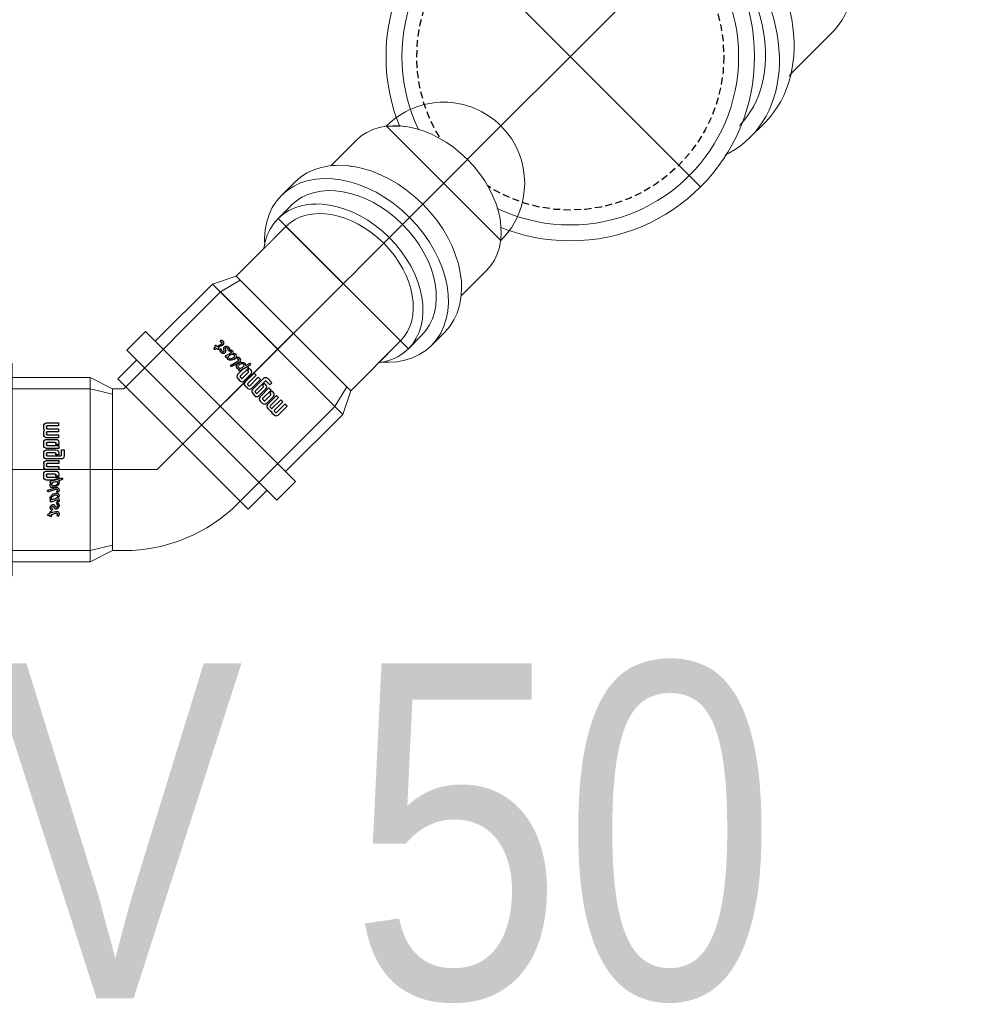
# Model space of a CAD drawing. Header units: centimetres. Extents: x 1912 to 37354, y 4932 to 6633.
# Tile 133 of 236: x 25242 to 25277, y 6061 to 6096. Entities that reach past the tile are written whole.
import ezdxf
from ezdxf.enums import TextEntityAlignment as Align
from ezdxf.lldxf.tags import DXFTag

# ---------------------------------------------------------------- set-up
doc = ezdxf.new("R2010")
doc.units = ezdxf.units.CM
doc.linetypes.add('HIDDEN', pattern=[0.375, 0.25, -0.125])
for name, color, linetype, lineweight in [('2DH_PRO_Magnaplast-SDB', 34, 'Continuous', 15), ('CP_AXISKA', 7, 'DASHDOT', 15), ('CP_DETAL', 33, 'Continuous', 9), ('IS_Opis', 250, 'Continuous', 9)]:
    doc.layers.add(name, color=color, linetype=linetype, lineweight=lineweight)
for name, color, linetype in [('3DCPCOLOR124', 152, 'Continuous'), ('3DCPCOLOR242', 242, 'Continuous'), ('cp_hidde', 203, 'HIDDEN'), ('CP_WIPEOUT', 255, 'Continuous')]:
    doc.layers.add(name, color=color, linetype=linetype)
doc.styles.add('CP_ATTR', font='arial.ttf')
doc.styles.add('styl1', font='ARIALN.TTF')
tags = doc.linetypes.add('DASHDOT', pattern=[25.4, 12.7, -6.35, 0, -6.35]).pattern_tags.tags
tags[10:11] = [DXFTag(74, 4), DXFTag(75, 0), DXFTag(340, '0'), DXFTag(46, 1.0), DXFTag(50, 0.0), DXFTag(44, 0.0), DXFTag(45, 0.0)]
tags[8:9] = [DXFTag(74, 4), DXFTag(75, 0), DXFTag(340, '0'), DXFTag(46, 1.0), DXFTag(50, 0.0), DXFTag(44, 0.0), DXFTag(45, 0.0)]
tags[6:7] = [DXFTag(74, 4), DXFTag(75, 0), DXFTag(340, '0'), DXFTag(46, 1.0), DXFTag(50, 0.0), DXFTag(44, 0.0), DXFTag(45, 0.0)]
tags[4:5] = [DXFTag(74, 4), DXFTag(75, 0), DXFTag(340, '0'), DXFTag(46, 1.0), DXFTag(50, 0.0), DXFTag(44, 0.0), DXFTag(45, 0.0)]

# ---------------------------------------------------------------- blocks, each defined once
blk = doc.blocks.new('pdmgn040_logo01')
at = {"layer": '3DCPCOLOR124'}
for p, q in [((3.73, 33.09), (-5.8, 33.09)), ((-5.8, 33.09), (-5.8, 31.07)), ((-5.8, 31.07), (3.2, 31.07)), ((3.78, 30.47), (3.78, 29.4)), ((5.8, 28.88), (5.8, 31)), ((3.2, 28.82), (-5.8, 28.82)), ((-5.8, 28.82), (-5.8, 26.79)), ((-5.8, 26.79), (3.2, 26.79)), ((3.78, 26.2), (3.78, 25.12)), ((5.8, 24.6), (5.8, 26.72)), ((3.2, 24.54), (-5.8, 24.54)), ((-5.8, 24.54), (-5.8, 22.52)), ((-5.8, 22.52), (3.73, 22.52)), ((-5.86, 19.27), (-5.86, 17.88)), ((-5.86, 17.88), (-3.71, 17.88)), ((3.73, 21.41), (-3.72, 21.41)), ((-3.71, 17.88), (-3.71, 18.78)), ((-3.22, 19.27), (3.2, 19.27)), ((3.73, 18.74), (3.73, 17.67)), ((5.85, 17.14), (5.85, 19.3)), ((-8.01, 13.94), (-10.14, 13.94)), ((-10.14, 13.94), (-10.14, 9.67)), ((-8.01, 10.2), (-8.01, 13.94)), ((3.2, 17.14), (-5.86, 17.14)), ((-5.86, 17.14), (-5.86, 15.01)), ((-5.86, 15.01), (3.73, 15.01)), ((3.73, 13.94), (-3.72, 13.94)), ((3.2, 9.67), (-7.48, 9.67)), ((-5.86, 11.8), (-5.86, 10.41)), ((-5.86, 10.41), (-3.71, 10.41)), ((-3.71, 10.41), (-3.71, 11.27)), ((-3.22, 11.8), (3.2, 11.8)), ((3.73, 11.27), (3.73, 10.2)), ((5.85, 9.67), (5.85, 11.8)), ((-8.01, 7.53), (3.73, 7.53)), ((3.73, 6.47), (-5.86, 6.47)), ((-5.86, 6.47), (-5.86, 4.32)), ((-5.86, 4.32), (3.2, 4.32)), ((5.85, 4.34), (5.85, 2.2)), ((3.2, 2.2), (-5.86, 2.2)), ((-5.86, 2.2), (-5.86, 0.06)), ((-5.86, 0.06), (3.73, 0.06)), ((3.73, 3.8), (3.73, 2.73)), ((-5.86, -3.12), (-5.86, -4.51)), ((3.73, -0.98), (-3.72, -0.98)), ((-3.71, -4.51), (-3.71, -3.65)), ((-3.22, -3.12), (3.2, -3.12)), ((3.73, -3.65), (3.73, -4.72)), ((5.85, -5.26), (5.85, -3.12)), ((-5.86, -4.51), (-3.71, -4.51)), ((3.2, -5.25), (-5.86, -5.25)), ((-5.86, -5.25), (-5.86, -6.22)), ((-5.86, -6.22), (-1.62, -7.39)), ((-1.62, -7.39), (3.73, -7.39))]:
    blk.add_line(p, q, dxfattribs=at)
for centre, radius, start, end in [((3.2, 30.48), 0.586, 359.5038, 90), ((3.73, 31.01), 2.08, 359.8403, 90), ((3.2, 29.4), 0.582, 269.5684, 360), ((3.2, 26.2), 0.586, 359.5231, 90), ((4.61, 28.88), 1.2, 296.5604, 0), ((4.59, 26.72), 1.22, 359.9807, 62.8223), ((3.2, 25.12), 0.586, 270, 359.9989), ((3.73, 24.6), 2.08, 270, 0.0193), ((-3.72, 19.27), 2.14, 90, 180), ((-3.22, 18.78), 0.493, 90, 184.1233), ((3.2, 18.74), 0.528, 0, 90), ((3.2, 17.67), 0.528, 270, 359.9349), ((3.73, 19.29), 2.13, 0.4214, 90), ((-3.72, 11.8), 2.14, 90, 180), ((3.72, 17.14), 2.14, 270.2822, 360), ((3.73, 11.81), 2.13, 360, 90), ((-8.01, 9.66), 2.13, 179.7393, 270), ((-7.48, 10.2), 0.528, 180, 269.9023), ((-3.22, 11.31), 0.493, 90, 184.0475), ((3.2, 11.27), 0.527, 360, 90), ((3.2, 10.2), 0.528, 270, 0.0108), ((3.72, 9.67), 2.14, 270.2634, 360), ((3.2, 3.8), 0.528, 0.076, 90), ((3.73, 4.34), 2.13, 359.5786, 90), ((3.2, 2.73), 0.528, 270, 359.924), ((3.72, 2.2), 2.14, 270.2875, 359.9985), ((-3.72, -3.12), 2.14, 90, 180), ((-3.22, -3.61), 0.493, 90, 184.1125), ((3.2, -3.65), 0.528, 360, 90.0217), ((3.73, -3.11), 2.13, 359.5786, 90), ((3.2, -4.72), 0.528, 270, 359.9023), ((3.73, -5.26), 2.12, 269.7048, 359.9999)]:
    blk.add_arc(centre, radius, start, end, dxfattribs=at)
at = {"layer": '3DCPCOLOR242'}
for p, q in [((-5.39, -7.8), (-7.91, -7.1)), ((0.23, -8.23), (-7.88, -5.96)), ((2.11, -14.33), (-3.31, -12.8)), ((2.18, -15.43), (-3.85, -13.81)), ((2.18, -15.43), (2.52, -15.49)), ((-0.26, -22.65), (-4.51, -21.42)), ((-3.44, -29.73), (-0.29, -30.61)), ((-0.34, -31.7), (-3.74, -30.8)), ((-0.35, -32), (-0.34, -31.7)), ((1.01, -32.08), (0.99, -32.69)), ((2.4, -32.4), (1.01, -32.08))]:
    blk.add_line(p, q, dxfattribs=at)
for centre, radius, start, end in [((-8.59, -6.27), 0.349, 139.4748, 200.5636), ((-8.02, -6.04), 0.961, 201.3248, 240.9013), ((-8.44, -6.44), 0.566, 75.9119, 135.9983), ((-6.99, -3.85), 3.38, 243.7383, 254.2465), ((-8.42, -7.85), 1.96, 73.8123, 86.5171), ((-4.22, -9.09), 1.99, 166.5679, 210.0987), ((-4.93, -9), 1.29, 111.1152, 163.4814), ((-3.94, -9.41), 1.08, 116.6161, 177.0208), ((-3.83, -9.88), 1.55, 84.807, 112.5283), ((-4.15, -14.31), 5.99, 66.1532, 85.5553), ((-0.13, -9.28), 1.11, 50.0147, 70.9143), ((0.22, -8.88), 0.576, 10.0108, 50.8567), ((-4.59, -14.27), 1.64, 103.0323, 153.3127), ((-1.27, -7.25), 5.47, 211.3213, 275.0445), ((-3.41, -9.19), 1.61, 185.9288, 229.5909), ((-4.4, -16.21), 3.58, 72.2958, 99.0736), ((-1.59, -7.25), 4.27, 227.7681, 264.971), ((-1.68, -8.85), 2.67, 263.8725, 286.5282), ((-3.86, -12.52), 4.26, 46.5165, 60.5203), ((-2.28, -10.8), 1.92, 11.1112, 45.4314), ((-1.29, -10.59), 0.91, 294.1682, 9.8383), ((-0.83, -11.02), 1.68, 271.3477, 20.708), ((0.51, -7.69), 1.63, 249.4862, 262.6491), ((-2.59, -11.8), 3.61, 22.396, 45.5071), ((0.37, -8.68), 0.637, 263.6249, 288.2785), ((0.48, -8.98), 0.312, 287.1813, 350.1927), ((0.06, -8.91), 0.74, 349.838, 10.0295), ((-4.44, -14.29), 1.78, 155.0132, 214.6021), ((-4.57, -18.33), 1.63, 114.0643, 202.8694), ((-4.6, -14.57), 1.5, 209.4433, 244.7552), ((-5.14, -14.62), 1.3, 265.6622, 285.525), ((-4.07, -20.42), 3.77, 87.1606, 107.9858), ((-4.12, -14.43), 0.786, 146.9616, 189.5199), ((-3.72, -14.25), 1.22, 195.1451, 225.7671), ((-4.98, -15.38), 0.529, 290.2377, 337.5291), ((-4.22, -14.45), 0.714, 74.3202, 141.4853), ((-4.81, -15.39), 0.365, 21.5725, 49.116), ((-4.95, -15.4), 0.499, 338.4303, 15.9164), ((-4.58, -16.09), 2.39, 72.2691, 76.7646), ((-4.02, -22.1), 5.44, 40.2365, 88.5461), ((1.23, -16.86), 2.68, 58.7801, 70.7325), ((2.54, -15.22), 0.267, 265.1659, 303.5871), ((2.32, -15.09), 0.601, 17.9179, 59.9943), ((2.23, -14.97), 0.659, 314.2018, 5.594), ((-4.76, -21.59), 1.45, 106.1924, 195.3195), ((-3.3, -17.86), 2.98, 201.6704, 231.3076), ((-4.64, -21.82), 0.421, 72.1488, 182.4676), ((-3.94, -18.81), 0.945, 98.7899, 190.5825), ((-2.95, -18.58), 1.96, 191.9389, 227.9356), ((-1.22, -15.91), 5.13, 233.5529, 269.0169), ((-3.58, -21.86), 4.02, 44.3614, 97.334), ((-1.21, -20.06), 0.985, 264.1111, 2.3117), ((-1.73, -20.16), 1.51, 5.4784, 47.2661), ((-0.56, -20.33), 1.4, 293.2831, 345.067), ((-1.77, -20.33), 2.58, 351.8443, 42.4547), ((-4.46, -21.51), 1.77, 195.3773, 250.0682), ((-3.52, -25.3), 2.62, 133.9918, 256.4618), ((-5.05, -23.93), 0.587, 73.8428, 119.965), ((-4.32, -21.8), 0.741, 183.0166, 240.6152), ((-4.97, -22.76), 0.415, 256.8723, 333.1047), ((-3.76, -25.51), 1.27, 127.3644, 245.5528), ((-5.1, -24.23), 0.898, 8.7244, 76.0552), ((-4.89, -22.7), 0.335, 6.0969, 51.2591), ((-5.42, -22.69), 0.866, 342.5093, 1.3278), ((-5.38, -23.48), 1.32, 310.1939, 332.4304), ((-6.33, -24.11), 3.7, 323.4917, 337.6276), ((-1.19, -26.18), 1.84, 120.9833, 158.9397), ((-1.61, -26.08), 1.57, 70.6597, 109.7335), ((0.58, -27.76), 2.9, 136.2371, 152.793), ((-1.28, -26.18), 0.48, 82.5025, 118.5044), ((-1.44, -26.79), 1.11, 329.5041, 78.2517), ((-1.73, -26.96), 2.45, 313.6171, 74.8695), ((0.28, -20.61), 2.1, 255.0292, 275.2543), ((-0.09, -22.52), 0.908, 64.2567, 85.1843), ((0.05, -22.47), 0.803, 23.6929, 71.5015), ((0.47, -22.32), 0.393, 270.9468, 310.5631), ((0.34, -22.33), 0.485, 323.0875, 22.1003), ((-4.71, -31.18), 1.63, 103.1873, 179.7099), ((-4.59, -33.53), 3.97, 73.1785, 97.0679), ((-4.02, -26.28), 0.467, 234.8638, 292.3727), ((-3.66, -26.49), 1.44, 250.748, 317.7481), ((-4.51, -25.42), 1.46, 297.3533, 322.4271), ((-9.23, -22.89), 8.06, 325.4422, 333.8801), ((-0.6, -28.12), 0.359, 156.2477, 208.0662), ((2.21, -29.76), 3.61, 138.3177, 150.3499), ((0, -27.73), 1.07, 211.3544, 244.0918), ((-0.2, -28.25), 0.516, 239.0032, 288.6059), ((-42.66, -28.06), 42.45, 356.5514, 357.4519), ((0.15, -29.96), 0.403, 99.2605, 177.5229), ((0.09, -30.81), 1.24, 76.0627, 90.1224), ((0.3, -30.18), 0.581, 45.8106, 81.4207), ((-0.36, -30.56), 1.33, 5.0301, 36.7596), ((-4.39, -31.13), 1.95, 181.2014, 240.279), ((-5.17, -32.25), 0.603, 251.9271, 357.0444), ((-4.36, -31.35), 0.696, 90.0735, 226.6774), ((-5.12, -32.34), 0.558, 6.2924, 59.4251), ((-5.5, -37), 6.45, 74.17, 79.8915), ((0.97, -32.07), 1.32, 177.1591, 197.9713), ((0.5, -32.33), 0.801, 190.3294, 250.4785), ((0.42, -32.32), 0.785, 256.6965, 303.221), ((0.62, -32.69), 0.365, 308.0482, 0.8125), ((19.38, -29.92), 18.42, 181.6129, 183.265), ((-3.53, -51.68), 21.19, 74.8748, 77.6862), ((1.47, -33.02), 1.88, 56.6561, 73.6716), ((2.43, -32.14), 0.269, 265.2447, 321.7201), ((2.19, -31.96), 0.6, 13.2728, 58.0446), ((1.95, -31.85), 0.816, 326.7373, 2.2392)]:
    blk.add_arc(centre, radius, start, end, dxfattribs=at)
blk = doc.blocks.new('Pd_mgphtp_0436_53sztnp')
for p, q in [((18.4, 3.8), (18.4, -3.8)), ((18.4, 3.8), (19.35, 3.8)), ((19.35, 3.8), (19.35, -3.8)), ((15.9, 3.3), (15.1, 2.9)), ((15.9, 3.3), (18.4, 3.3)), ((19.35, 3.3), (20.3, 3.3)), ((20.3, -3.3), (20.3, 3.3)), ((0.8, 2.9), (0, 2.7)), ((8.6, 2.9), (0.8, 2.9)), ((8.479, 2.9), (7.917, 2.9)), ((15.1, 2.9), (8.6, 2.9)), ((0, -2.7), (0, 2.7)), ((0.8, -2.9), (0, -2.7)), ((8.6, -2.9), (0.8, -2.9)), ((15.1, -2.9), (8.6, -2.9)), ((15.9, -3.3), (15.1, -2.9)), ((15.9, -3.3), (18.4, -3.3)), ((19.35, -3.3), (20.3, -3.3)), ((18.4, -3.8), (19.35, -3.8))]:
    blk.add_line(p, q)
blk.add_circle((8.6, 0), 2.6)
at = {"layer": 'CP_AXISKA'}
for p, q in [((8.6, 2.6), (8.6, -2.6)), ((20.3, 0), (0, 0))]:
    blk.add_line(p, q, dxfattribs=at)
at = {"layer": 'CP_DETAL'}
for p, q in [((15.9, 3.3), (15.9, -3.3)), ((0.8, 2.9), (0.8, -2.9)), ((15.1, 2.9), (15.1, -2.9)), ((15.1, -2.9), (15.1, 2.9))]:
    blk.add_line(p, q, dxfattribs=at)
at = {"xscale": 0.08169934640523, "yscale": 0.0475}
blk.add_blockref('pdmgn040_logo01', (17.15, 0), dxfattribs=at)
at = {"linetype": 'ByBlock', "style": 'CP_ATTR', "flags": 9}
for tag, p in [('DN', (-0.092, -0.002)), ('MATERIAL', (-0.092, -0.002)), ('CHARACTER', (-0.092, -0.002)), ('ORDER-NO', (-0.092, -0.002)), ('PRODUCT-TYPE', (-0.092, -0.002)), ('ARTICLE', (-0.092, -0.002)), ('GROUP', (-0.092, -0.002)), ('NUMBER', (-0.092, -0.002)), ('NAME', (-0.092, -0.002)), ('WEIGHT', (-0.091, -0.002)), ('DIMS', (-0.091, -0.002)), ('OTHER', (-0.091, -0.002)), ('PRODUCER', (-0.091, -0.002))]:
    blk.add_attdef(tag, text='', height=0.00005, dxfattribs=at).set_placement(p, align=Align.MIDDLE_LEFT)
blk = doc.blocks.new('2dmgn002_logo01')
at = {"layer": '3DCPCOLOR124'}
for p, q in [((1.86, 16.54), (-2.9, 16.54)), ((-2.9, 16.54), (-2.9, 15.53)), ((-2.9, 15.53), (1.6, 15.53)), ((1.6, 14.41), (-2.9, 14.41)), ((-2.9, 14.41), (-2.9, 13.39)), ((1.89, 15.24), (1.89, 14.7)), ((2.9, 14.44), (2.9, 15.5)), ((-2.9, 13.39), (1.6, 13.39)), ((1.6, 12.27), (-2.9, 12.27)), ((-2.9, 12.27), (-2.9, 11.26)), ((-2.9, 11.26), (1.86, 11.26)), ((1.86, 10.71), (-1.86, 10.71)), ((1.89, 13.1), (1.89, 12.56)), ((2.9, 12.3), (2.9, 13.36)), ((-4.01, 6.97), (-5.07, 6.97)), ((-5.07, 6.97), (-5.07, 4.84)), ((-4.01, 5.1), (-4.01, 6.97)), ((-2.93, 9.64), (-2.93, 8.94)), ((-2.93, 8.94), (-1.86, 8.94)), ((1.6, 8.57), (-2.93, 8.57)), ((-2.93, 8.57), (-2.93, 7.5)), ((-2.93, 7.5), (1.86, 7.5)), ((-1.86, 8.94), (-1.86, 9.39)), ((1.86, 6.97), (-1.86, 6.97)), ((-1.61, 9.64), (1.6, 9.64)), ((1.86, 9.37), (1.86, 8.84)), ((2.93, 8.57), (2.93, 9.65)), ((-4.01, 3.77), (1.86, 3.77)), ((1.6, 4.84), (-3.74, 4.84)), ((-2.93, 5.9), (-2.93, 5.2)), ((-2.93, 5.2), (-1.86, 5.2)), ((-1.86, 5.2), (-1.86, 5.64)), ((-1.61, 5.9), (1.6, 5.9)), ((1.86, 5.64), (1.86, 5.1)), ((2.93, 4.84), (2.93, 5.9)), ((1.86, 3.23), (-2.93, 3.23)), ((-2.93, 3.23), (-2.93, 2.16)), ((-2.93, 2.16), (1.6, 2.16)), ((1.6, 1.1), (-2.93, 1.1)), ((-2.93, 1.1), (-2.93, 0.03)), ((-2.93, 0.03), (1.86, 0.03)), ((1.86, 1.9), (1.86, 1.36)), ((2.93, 2.17), (2.93, 1.1)), ((-2.93, -1.56), (-2.93, -2.26)), ((-2.93, -2.26), (-1.86, -2.26)), ((1.6, -2.62), (-2.93, -2.62)), ((-2.93, -2.62), (-2.93, -3.11)), ((-2.93, -3.11), (-0.81, -3.69)), ((1.86, -0.49), (-1.86, -0.49)), ((-1.86, -2.26), (-1.86, -1.82)), ((-1.61, -1.56), (1.6, -1.56)), ((1.86, -1.82), (1.86, -2.36)), ((2.93, -2.63), (2.93, -1.56)), ((-0.81, -3.69), (1.86, -3.69))]:
    blk.add_line(p, q, dxfattribs=at)
for centre, radius, start, end in [((1.6, 15.24), 0.293, 359.5038, 90), ((1.6, 14.7), 0.291, 269.5684, 360), ((1.86, 15.5), 1.04, 359.8403, 90), ((2.3, 14.44), 0.598, 296.5604, 0), ((-1.86, 9.64), 1.07, 90, 180), ((1.6, 13.1), 0.293, 359.5231, 90), ((1.6, 12.56), 0.293, 270, 359.9989), ((1.86, 12.3), 1.04, 270, 0.0193), ((1.86, 9.64), 1.06, 0.4214, 90), ((2.29, 13.36), 0.608, 359.9807, 62.8223), ((-1.86, 5.9), 1.07, 90, 180), ((-1.61, 9.39), 0.246, 90, 184.1233), ((1.6, 9.37), 0.264, 0, 90), ((1.6, 8.84), 0.264, 270, 359.9349), ((1.86, 8.57), 1.07, 270.2822, 0), ((1.86, 5.91), 1.06, 360, 90), ((-4.01, 4.83), 1.06, 179.7393, 270), ((-3.74, 5.1), 0.264, 180, 269.9023), ((-1.61, 5.65), 0.246, 90, 184.0475), ((1.6, 5.64), 0.264, 360, 90), ((1.6, 5.1), 0.264, 270, 0.0108), ((1.86, 4.84), 1.07, 270.2634, 0), ((1.6, 1.9), 0.264, 0.076, 90), ((1.6, 1.36), 0.264, 270, 359.924), ((1.86, 2.17), 1.06, 359.5786, 90), ((1.86, 1.1), 1.07, 270.2875, 359.9985), ((-1.86, -1.56), 1.07, 90, 180), ((-1.61, -1.81), 0.246, 90, 184.1125), ((1.6, -1.82), 0.264, 360, 90.0217), ((1.6, -2.36), 0.264, 270, 359.9023), ((1.86, -1.55), 1.06, 359.5786, 90), ((1.87, -2.63), 1.06, 269.7048, 359.9999)]:
    blk.add_arc(centre, radius, start, end, dxfattribs=at)
at = {"layer": '3DCPCOLOR242'}
for p, q in [((0.12, -4.12), (-3.94, -2.98)), ((-2.7, -3.9), (-3.95, -3.55)), ((1.09, -7.71), (-1.93, -6.91)), ((1.06, -7.17), (-1.65, -6.4)), ((1.09, -7.71), (1.26, -7.74)), ((-0.13, -11.32), (-2.25, -10.71)), ((-0.17, -15.85), (-1.87, -15.4)), ((-1.72, -14.87), (-0.14, -15.31)), ((-0.17, -16), (-0.17, -15.85)), ((0.51, -16.04), (0.49, -16.34)), ((1.2, -16.2), (0.51, -16.04))]:
    blk.add_line(p, q, dxfattribs=at)
for centre, radius, start, end in [((-4.29, -3.13), 0.174, 139.4748, 200.5636), ((-4.01, -3.02), 0.481, 201.3248, 240.9013), ((-4.22, -3.22), 0.283, 75.9119, 135.9983), ((-3.49, -1.93), 1.69, 243.7383, 254.2465), ((-4.21, -3.92), 0.981, 73.8123, 86.5171), ((-2.11, -4.55), 0.997, 166.5679, 210.0987), ((-2.22, -7.14), 0.892, 155.0132, 214.6021), ((-2.46, -4.5), 0.644, 111.1152, 163.4814), ((-2.3, -7.13), 0.818, 103.0323, 153.3127), ((-0.64, -3.63), 2.73, 211.3213, 275.0445), ((-1.97, -4.71), 0.539, 116.6161, 177.0208), ((-1.71, -4.6), 0.806, 185.9288, 229.5909), ((-2.2, -8.11), 1.79, 72.2958, 99.0736), ((-2.11, -7.23), 0.357, 74.3202, 141.4853), ((-0.79, -3.63), 2.14, 227.7681, 264.971), ((-1.91, -4.94), 0.776, 84.807, 112.5283), ((-2.29, -8.04), 1.19, 72.2691, 76.7646), ((-2.08, -7.15), 2.99, 66.1532, 85.5553), ((-0.84, -4.43), 1.34, 263.8725, 286.5282), ((-1.93, -6.26), 2.13, 46.5165, 60.5203), ((-1.14, -5.4), 0.961, 11.1112, 45.4314), ((-0.64, -5.29), 0.455, 294.1682, 9.8383), ((-0.42, -5.51), 0.842, 271.3477, 20.708), ((0.25, -3.84), 0.817, 249.4862, 262.6491), ((-1.3, -5.9), 1.81, 22.396, 45.5071), ((-0.07, -4.64), 0.557, 50.0147, 70.9143), ((0.18, -4.34), 0.318, 263.6249, 288.2785), ((0.24, -4.49), 0.156, 287.1813, 350.1927), ((0.11, -4.44), 0.288, 10.0108, 50.8567), ((0.03, -4.45), 0.37, 349.838, 10.0295), ((-2.38, -10.79), 0.727, 106.1924, 195.3195), ((-2.28, -9.16), 0.816, 114.0643, 202.8694), ((-1.65, -8.93), 1.49, 201.6704, 231.3076), ((-2.3, -7.28), 0.748, 209.4433, 244.7552), ((-2.57, -7.31), 0.65, 265.6622, 285.525), ((-2.04, -10.21), 1.88, 87.1606, 107.9858), ((-2.06, -7.22), 0.393, 146.9616, 189.5199), ((-1.86, -7.12), 0.609, 195.1451, 225.7671), ((-1.97, -9.4), 0.472, 98.7899, 190.5825), ((-1.48, -9.29), 0.981, 191.9389, 227.9356), ((-2.49, -7.69), 0.265, 290.2377, 337.5291), ((-2.41, -7.7), 0.183, 21.5725, 49.116), ((-2.48, -7.7), 0.249, 338.4303, 15.9164), ((-0.61, -7.95), 2.56, 233.5529, 269.0169), ((-1.79, -10.93), 2.01, 44.3614, 97.334), ((-2.01, -11.05), 2.72, 40.2365, 88.5461), ((-0.6, -10.03), 0.492, 264.1111, 2.3117), ((-0.86, -10.08), 0.755, 5.4784, 47.2661), ((-0.28, -10.17), 0.698, 293.2831, 345.067), ((-0.88, -10.16), 1.29, 351.8443, 42.4547), ((0.61, -8.43), 1.34, 58.7801, 70.7325), ((1.27, -7.61), 0.133, 265.1659, 303.5871), ((1.16, -7.55), 0.301, 17.9179, 59.9943), ((1.12, -7.48), 0.33, 314.2018, 5.594), ((-2.23, -10.75), 0.883, 195.3773, 250.0682), ((-1.76, -12.65), 1.31, 133.9918, 256.4618), ((-2.52, -11.96), 0.293, 73.8428, 119.965), ((-2.32, -10.91), 0.21, 72.1488, 182.4676), ((-2.16, -10.9), 0.37, 183.0166, 240.6152), ((-2.48, -11.38), 0.207, 256.8723, 333.1047), ((-1.88, -12.75), 0.636, 127.3644, 245.5528), ((-2.55, -12.12), 0.449, 8.7244, 76.0552), ((-2.44, -11.35), 0.167, 6.0969, 51.2591), ((-2.71, -11.34), 0.433, 342.5093, 1.3278), ((-2.69, -11.74), 0.662, 310.1939, 332.4304), ((-2.01, -13.14), 0.234, 234.8638, 292.3727), ((-1.83, -13.25), 0.719, 250.748, 317.7481), ((-2.25, -12.71), 0.729, 297.3533, 322.4271), ((-3.16, -12.05), 1.85, 323.4917, 337.6276), ((-0.6, -13.09), 0.918, 120.9833, 158.9397), ((-4.61, -11.44), 4.03, 325.4422, 333.8801), ((-0.8, -13.04), 0.784, 70.6597, 109.7335), ((0.29, -13.88), 1.45, 136.2371, 152.793), ((-0.64, -13.09), 0.24, 82.5025, 118.5044), ((-0.72, -13.4), 0.557, 329.5041, 78.2517), ((-0.86, -13.48), 1.23, 313.6171, 74.8695), ((1.11, -14.88), 1.81, 138.3177, 150.3499), ((0.14, -10.31), 1.05, 255.0292, 275.2543), ((-0.04, -11.26), 0.454, 64.2567, 85.1843), ((0.03, -11.23), 0.401, 23.6929, 71.5015), ((0.23, -11.16), 0.197, 270.9468, 310.5631), ((0.17, -11.16), 0.243, 323.0875, 22.1003), ((-2.35, -15.59), 0.816, 103.1873, 179.7099), ((-2.2, -15.57), 0.973, 181.2014, 240.279), ((-2.59, -16.12), 0.301, 251.9271, 357.0444), ((-2.3, -16.77), 1.99, 73.1785, 97.0679), ((-2.18, -15.68), 0.348, 90.0735, 226.6774), ((-2.56, -16.17), 0.279, 6.2924, 59.4251), ((-2.75, -18.5), 3.22, 74.17, 79.8915), ((-0.3, -14.06), 0.179, 156.2477, 208.0662), ((0, -13.86), 0.536, 211.3544, 244.0918), ((-0.1, -14.13), 0.258, 239.0032, 288.6059), ((0.48, -16.03), 0.659, 177.1591, 197.9713), ((-21.33, -14.03), 21.22, 356.5514, 357.4519), ((0.25, -16.17), 0.401, 190.3294, 250.4785), ((0.08, -14.98), 0.202, 99.2605, 177.5229), ((0.04, -15.4), 0.621, 76.0627, 90.1224), ((0.21, -16.16), 0.393, 256.6965, 303.221), ((0.15, -15.09), 0.29, 45.8106, 81.4207), ((-0.18, -15.28), 0.664, 5.0301, 36.7596), ((0.31, -16.35), 0.182, 308.0482, 0.8125), ((9.69, -14.96), 9.21, 181.6129, 183.265), ((-1.77, -25.84), 10.6, 74.8748, 77.6862), ((0.73, -16.51), 0.942, 56.6561, 73.6716), ((1.21, -16.07), 0.134, 265.2447, 321.7201), ((1.09, -15.98), 0.3, 13.2728, 58.0446), ((0.98, -15.93), 0.408, 326.7373, 2.2392)]:
    blk.add_arc(centre, radius, start, end, dxfattribs=at)
blk = doc.blocks.new('2d_mgphtp_0313_517o21o')
for p, q in [((8.915, 6.682), (9.587, 7.354)), ((14.254, 2.687), (9.587, 7.354)), ((7.89, 6.364), (8.562, 7.036)), ((8.562, 7.036), (13.936, 1.662)), ((7.89, 6.364), (13.264, 0.99)), ((6.264, 4.031), (8.244, 6.01)), ((6.264, 4.031), (5.981, 3.182)), ((5.699, 2.9), (5.981, 3.182)), ((0.8, 2.9), (0, 2.7)), ((0.8, 2.9), (5.5, 2.9)), ((5.699, 2.9), (5.5, 2.9)), ((0, -2.7), (0, 2.7)), ((13.582, 2.015), (14.254, 2.687)), ((13.264, 0.99), (13.936, 1.662)), ((10.931, -0.636), (12.91, 1.344)), ((10.931, -0.636), (10.082, -0.919)), ((9.8, -1.201), (10.082, -0.919)), ((0.8, -2.9), (0, -2.7)), ((5.5, -2.9), (0.8, -2.9)), ((5.699, -2.9), (5.5, -2.9))]:
    blk.add_line(p, q)
blk.add_arc((5.699, 2.9), 5.8, 270, 315)
at = {"layer": 'CP_AXISKA'}
for p, q in [((11.92, 5.02), (6.9, 0)), ((6.9, 0), (0, 0))]:
    blk.add_line(p, q, dxfattribs=at)
at = {"layer": 'CP_DETAL'}
for p, q in [((6.264, 4.031), (10.931, -0.636)), ((5.981, 3.182), (10.082, -0.919)), ((10.082, -0.919), (5.981, 3.182)), ((0.8, 2.9), (0.8, -2.9))]:
    blk.add_line(p, q, dxfattribs=at)
at = {"xscale": 0.09150326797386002, "yscale": 0.10133333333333, "rotation": 45}
blk.add_blockref('2dmgn002_logo01', (9.587, 2.687), dxfattribs=at)
at = {"linetype": 'ByBlock', "style": 'CP_ATTR', "flags": 9}
for tag, p in [('NUMBER', (-0.002, -2.9)), ('NAME', (-0.002, -2.9)), ('ORDER-NO', (-0.002, -2.901)), ('PRODUCT-TYPE', (-0.002, -2.901)), ('ARTICLE', (-0.002, -2.901)), ('GROUP', (-0.002, -2.901)), ('MATERIAL', (-0.001, -2.9)), ('OTHER', (-0.001, -2.9)), ('DN', (-0.001, -2.901)), ('WEIGHT', (-0.001, -2.901)), ('DIMS', (-0.001, -2.901)), ('CHARACTER', (-0.001, -2.901)), ('PRODUCER', (-0.001, -2.901))]:
    blk.add_attdef(tag, text='', height=0.00005, dxfattribs=at).set_placement(p, align=Align.MIDDLE_LEFT)
blk = doc.blocks.new('pdmgn014_okr01')
blk.add_circle((0, 0), 28.6)
blk = doc.blocks.new('pdmgn014_okr02')
blk.add_circle((0, 0), 25)
blk = doc.blocks.new('pdmgn014_wip_cir01')
blk.add_wipeout([(1, 0), (0.9659, 0.2588), (0.866, 0.5), (0.7071, 0.7071), (0.5, 0.866), (0.2588, 0.9659), (0, 1), (-0.2588, 0.9659), (-0.5, 0.866), (-0.7071, 0.7071), (-0.866, 0.5), (-0.9659, 0.2588), (-1, 0), (-0.9659, -0.2588), (-0.866, -0.5), (-0.7071, -0.7071), (-0.5, -0.866), (-0.2588, -0.9659), (0, -1), (0.2588, -0.9659), (0.5, -0.866), (0.7071, -0.7071), (0.866, -0.5), (0.9659, -0.2588)])
blk = doc.blocks.new('pdmgn014_okr02a')
blk.add_arc((25, 0), 25, 90, 270)
blk = doc.blocks.new('pdmgn014_okr01a')
blk.add_arc((28.6, 0), 28.6, 90, 270)
blk = doc.blocks.new('pdmgn014_okr01b')
blk.add_arc((25, 0), 25, 90, 270)
blk = doc.blocks.new('pdmgn014_wip_cir01a')
blk.add_wipeout([(20, 0), (19.32, 5.18), (17.32, 10), (14.14, 14.14), (10, 17.32), (5.18, 19.32), (0, 20), (-5.18, 19.32), (-10, 17.32), (-14.14, 14.14), (-17.32, 10), (-19.32, 5.18), (-20, 0), (-19.32, -5.18), (-17.32, -10), (-14.14, -14.14), (-10, -17.32), (-5.18, -19.32), (0, -20), (5.18, -19.32), (10, -17.32), (14.14, -14.14), (17.32, -10), (19.32, -5.18)])
blk = doc.blocks.new('pdmgn014_wip_cir01b')
blk.add_wipeout([(20, 0), (19.32, 5.18), (17.32, 10), (14.14, 14.14), (10, 17.32), (5.18, 19.32), (0, 20), (-5.18, 19.32), (-10, 17.32), (-14.14, 14.14), (-17.32, 10), (-19.32, 5.18), (-20, 0), (-19.32, -5.18), (-17.32, -10), (-14.14, -14.14), (-10, -17.32), (-5.18, -19.32), (0, -20), (5.18, -19.32), (10, -17.32), (14.14, -14.14), (17.32, -10), (19.32, -5.18)])
blk = doc.blocks.new('pdmgn014_wip_rec01')
blk.add_wipeout([(0, -25), (84.39, -25), (84.39, 25), (0, 25)]).dxf.layer = 'CP_WIPEOUT'
blk = doc.blocks.new('pdmgn014_wip_cir02')
blk.add_wipeout([(1, 0), (0.9659, 0.2588), (0.866, 0.5), (0.7071, 0.7071), (0.5, 0.866), (0.2588, 0.9659), (0, 1), (-0.2588, 0.9659), (-0.5, 0.866), (-0.7071, 0.7071), (-0.866, 0.5), (-0.9659, 0.2588), (-1, 0), (-0.9659, -0.2588), (-0.866, -0.5), (-0.7071, -0.7071), (-0.5, -0.866), (-0.2588, -0.9659), (0, -1), (0.2588, -0.9659), (0.5, -0.866), (0.7071, -0.7071), (0.866, -0.5), (0.9659, -0.2588)])
blk = doc.blocks.new('Pd_mgphtp_0333_fof7kh8')
for p, q in [((1.06, 5.5), (0, 5.235)), ((1.06, 5.5), (7.6, 5.5)), ((12.151, 5.5), (7.6, 5.5)), ((0, -5.235), (0, 5.235)), ((1.06, -5.5), (0, -5.235)), ((7.6, -5.5), (1.06, -5.5)), ((7.6, -5.5), (12.151, -5.5))]:
    blk.add_line(p, q)
at = {"layer": 'CP_DETAL'}
blk.add_line((1.06, 5.5), (1.06, -5.5), dxfattribs=at)
at = {"linetype": 'ByBlock', "style": 'CP_ATTR', "flags": 9}
for tag, p in [('ORDER-NO', (-0.002, 0)), ('PRODUCT-TYPE', (-0.002, 0)), ('ARTICLE', (-0.002, 0)), ('GROUP', (-0.002, 0)), ('NUMBER', (-0.002, 0)), ('NAME', (-0.002, 0)), ('DN', (-0.001, 0)), ('WEIGHT', (-0.001, 0)), ('MATERIAL', (-0.001, 0)), ('DIMS', (-0.001, 0)), ('OTHER', (-0.001, 0)), ('CHARACTER', (-0.001, 0)), ('PRODUCER', (-0.001, 0))]:
    blk.add_attdef(tag, text='', height=0.00005, dxfattribs=at).set_placement(p, align=Align.MIDDLE_LEFT)
at = {"layer": 'CP_WIPEOUT', "xscale": 0.21319269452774, "yscale": 0.3015}
blk.add_blockref('pdmgn014_wip_cir01a', (12.151, 0), dxfattribs=at)
for p, q in [((12.151, 6.03), (16.04, 6.03)), ((12.151, -6.03), (16.04, -6.03))]:
    blk.add_line(p, q)
at = {"xscale": 0.1705541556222, "yscale": 0.2412}
blk.add_blockref('pdmgn014_okr01b', (7.887, 0), dxfattribs=at)
at = {"layer": 'CP_WIPEOUT', "xscale": 4.66690475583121, "yscale": 6.59999999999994, "zscale": 20}
blk.add_blockref('pdmgn014_wip_cir01', (16.04, 0), dxfattribs=at)
for p, q in [((16.782, 6.6), (16.04, 6.6)), ((16.782, -6.6), (16.04, -6.6))]:
    blk.add_line(p, q)
at = {"yscale": 0.23076923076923}
for name, p, xscale in [('pdmgn014_okr01a', (11.373, 0), 0.16317848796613), ('pdmgn014_okr01', (16.782, 0), 0.16317848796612)]:
    blk.add_blockref(name, p, dxfattribs=dict(at, xscale=xscale))
at = {"layer": 'CP_WIPEOUT', "xscale": 0.21319269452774, "yscale": 0.3015}
blk.add_blockref('pdmgn014_wip_cir01b', (17.525, 0), dxfattribs=at)
at = {"layer": 'CP_WIPEOUT', "xscale": 0.008798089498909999, "yscale": 0.2412}
blk.add_blockref('pdmgn014_wip_rec01', (16.782, 0), dxfattribs=at)
for p, q in [((17.525, 6.03), (16.782, 6.03)), ((19.292, 5.5), (17.525, 5.5)), ((17.525, -5.5), (19.292, -5.5)), ((17.525, -6.03), (16.782, -6.03))]:
    blk.add_line(p, q)
for name, p, xscale, yscale in [('pdmgn014_okr02a', (12.518, 0), 0.1705541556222, 0.2412), ('pdmgn014_okr02', (17.525, 0), 0.1705541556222, 0.2412), ('pdmgn014_okr01b', (13.636, 0), 0.15556349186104, 0.22)]:
    blk.add_blockref(name, p, dxfattribs=dict(xscale=xscale, yscale=yscale))
at = {"layer": 'CP_WIPEOUT', "xscale": 6.59999999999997, "yscale": 6.59999999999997, "zscale": 20}
blk.add_blockref('pdmgn014_wip_cir02', (19.292, 0), dxfattribs=at)
for radius in [6.6, 6.03]:
    blk.add_circle((19.292, 0), radius)
at = {"layer": 'CP_AXISKA'}
for p, q in [((19.292, 6.6), (19.292, -6.6)), ((25.892, 0), (0, 0))]:
    blk.add_line(p, q, dxfattribs=at)
at = {"layer": 'cp_hidde'}
blk.add_circle((19.292, 0), 5.5, dxfattribs=at)
blk = doc.blocks.new('rdmgn014_okr01')
blk.add_circle((0, 0), 28.6)
blk = doc.blocks.new('rdmgn014_okr02')
blk.add_circle((0, 0), 25)
blk = doc.blocks.new('rdmgn014_wip_cir01')
blk.add_wipeout([(1, 0), (0.9659, 0.2588), (0.866, 0.5), (0.7071, 0.7071), (0.5, 0.866), (0.2588, 0.9659), (0, 1), (-0.2588, 0.9659), (-0.5, 0.866), (-0.7071, 0.7071), (-0.866, 0.5), (-0.9659, 0.2588), (-1, 0), (-0.9659, -0.2588), (-0.866, -0.5), (-0.7071, -0.7071), (-0.5, -0.866), (-0.2588, -0.9659), (0, -1), (0.2588, -0.9659), (0.5, -0.866), (0.7071, -0.7071), (0.866, -0.5), (0.9659, -0.2588)])
blk = doc.blocks.new('rdmgn014_okr02a')
blk.add_arc((25, 0), 25, 90, 270)
blk = doc.blocks.new('rdmgn014_okr01a')
blk.add_arc((0, 0), 28.6, 90, 270)
blk = doc.blocks.new('rdmgn014_okr01b')
blk.add_arc((0, 0), 25, 90, 270)
blk = doc.blocks.new('rdmgn014_wip_cir01a')
blk.add_wipeout([(20, 0), (19.32, 5.18), (17.32, 10), (14.14, 14.14), (10, 17.32), (5.18, 19.32), (0, 20), (-5.18, 19.32), (-10, 17.32), (-14.14, 14.14), (-17.32, 10), (-19.32, 5.18), (-20, 0), (-19.32, -5.18), (-17.32, -10), (-14.14, -14.14), (-10, -17.32), (-5.18, -19.32), (0, -20), (5.18, -19.32), (10, -17.32), (14.14, -14.14), (17.32, -10), (19.32, -5.18)])
blk = doc.blocks.new('rdmgn014_wip_cir01b')
blk.add_wipeout([(20, 0), (19.32, 5.18), (17.32, 10), (14.14, 14.14), (10, 17.32), (5.18, 19.32), (0, 20), (-5.18, 19.32), (-10, 17.32), (-14.14, 14.14), (-17.32, 10), (-19.32, 5.18), (-20, 0), (-19.32, -5.18), (-17.32, -10), (-14.14, -14.14), (-10, -17.32), (-5.18, -19.32), (0, -20), (5.18, -19.32), (10, -17.32), (14.14, -14.14), (17.32, -10), (19.32, -5.18)])
blk = doc.blocks.new('rdmgn014_wip_rec01')
blk.add_wipeout([(0, -25), (84.39, -25), (84.39, 25), (0, 25)]).dxf.layer = 'CP_WIPEOUT'
blk = doc.blocks.new('rdmgn014_okr01c')
blk.add_arc((25, 0), 25, 90, 270)
blk = doc.blocks.new('rdmgn014_wip_rec02')
blk.add_wipeout([(0, -25), (84.39, -25), (84.39, 25), (0, 25)]).dxf.layer = 'CP_WIPEOUT'
blk = doc.blocks.new('rdmgn014_logo01')
at = {"layer": '3DCPCOLOR124'}
for p, q in [((1.86, 16.54), (-2.9, 16.54)), ((-2.9, 16.54), (-2.9, 15.53)), ((-2.9, 15.53), (1.6, 15.53)), ((1.6, 14.41), (-2.9, 14.41)), ((-2.9, 14.41), (-2.9, 13.39)), ((1.89, 15.24), (1.89, 14.7)), ((2.9, 14.44), (2.9, 15.5)), ((-2.9, 13.39), (1.6, 13.39)), ((1.6, 12.27), (-2.9, 12.27)), ((-2.9, 12.27), (-2.9, 11.26)), ((-2.9, 11.26), (1.86, 11.26)), ((1.86, 10.71), (-1.86, 10.71)), ((1.89, 13.1), (1.89, 12.56)), ((2.9, 12.3), (2.9, 13.36)), ((-4.01, 6.97), (-5.07, 6.97)), ((-5.07, 6.97), (-5.07, 4.84)), ((-4.01, 5.1), (-4.01, 6.97)), ((-2.93, 9.64), (-2.93, 8.94)), ((-2.93, 8.94), (-1.86, 8.94)), ((1.6, 8.57), (-2.93, 8.57)), ((-2.93, 8.57), (-2.93, 7.5)), ((-2.93, 7.5), (1.86, 7.5)), ((-1.86, 8.94), (-1.86, 9.39)), ((1.86, 6.97), (-1.86, 6.97)), ((-1.61, 9.64), (1.6, 9.64)), ((1.86, 9.37), (1.86, 8.84)), ((2.93, 8.57), (2.93, 9.65)), ((-4.01, 3.77), (1.86, 3.77)), ((1.6, 4.84), (-3.74, 4.84)), ((-2.93, 5.9), (-2.93, 5.2)), ((-2.93, 5.2), (-1.86, 5.2)), ((-1.86, 5.2), (-1.86, 5.64)), ((-1.61, 5.9), (1.6, 5.9)), ((1.86, 5.64), (1.86, 5.1)), ((2.93, 4.84), (2.93, 5.9)), ((1.86, 3.23), (-2.93, 3.23)), ((-2.93, 3.23), (-2.93, 2.16)), ((-2.93, 2.16), (1.6, 2.16)), ((1.6, 1.1), (-2.93, 1.1)), ((-2.93, 1.1), (-2.93, 0.03)), ((-2.93, 0.03), (1.86, 0.03)), ((1.86, 1.9), (1.86, 1.36)), ((2.93, 2.17), (2.93, 1.1)), ((-2.93, -1.56), (-2.93, -2.26)), ((-2.93, -2.26), (-1.86, -2.26)), ((1.6, -2.62), (-2.93, -2.62)), ((-2.93, -2.62), (-2.93, -3.11)), ((-2.93, -3.11), (-0.81, -3.69)), ((1.86, -0.49), (-1.86, -0.49)), ((-1.86, -2.26), (-1.86, -1.82)), ((-1.61, -1.56), (1.6, -1.56)), ((1.86, -1.82), (1.86, -2.36)), ((2.93, -2.63), (2.93, -1.56)), ((-0.81, -3.69), (1.86, -3.69))]:
    blk.add_line(p, q, dxfattribs=at)
for centre, radius, start, end in [((1.6, 15.24), 0.293, 359.5038, 90), ((1.6, 14.7), 0.291, 269.5684, 360), ((1.86, 15.5), 1.04, 359.8403, 90), ((2.3, 14.44), 0.598, 296.5604, 0), ((-1.86, 9.64), 1.07, 90, 180), ((1.6, 13.1), 0.293, 359.5231, 90), ((1.6, 12.56), 0.293, 270, 359.9989), ((1.86, 12.3), 1.04, 270, 0.0193), ((1.86, 9.64), 1.06, 0.4214, 90), ((2.29, 13.36), 0.608, 359.9807, 62.8223), ((-1.86, 5.9), 1.07, 90, 180), ((-1.61, 9.39), 0.246, 90, 184.1233), ((1.6, 9.37), 0.264, 0, 90), ((1.6, 8.84), 0.264, 270, 359.9349), ((1.86, 8.57), 1.07, 270.2822, 0), ((1.86, 5.91), 1.06, 360, 90), ((-4.01, 4.83), 1.06, 179.7393, 270), ((-3.74, 5.1), 0.264, 180, 269.9023), ((-1.61, 5.65), 0.246, 90, 184.0475), ((1.6, 5.64), 0.264, 360, 90), ((1.6, 5.1), 0.264, 270, 0.0108), ((1.86, 4.84), 1.07, 270.2634, 0), ((1.6, 1.9), 0.264, 0.076, 90), ((1.6, 1.36), 0.264, 270, 359.924), ((1.86, 2.17), 1.06, 359.5786, 90), ((1.86, 1.1), 1.07, 270.2875, 359.9985), ((-1.86, -1.56), 1.07, 90, 180), ((-1.61, -1.81), 0.246, 90, 184.1125), ((1.6, -1.82), 0.264, 360, 90.0217), ((1.6, -2.36), 0.264, 270, 359.9023), ((1.86, -1.55), 1.06, 359.5786, 90), ((1.87, -2.63), 1.06, 269.7048, 359.9999)]:
    blk.add_arc(centre, radius, start, end, dxfattribs=at)
at = {"layer": '3DCPCOLOR242'}
for p, q in [((0.12, -4.12), (-3.94, -2.98)), ((-2.7, -3.9), (-3.95, -3.55)), ((1.09, -7.71), (-1.93, -6.91)), ((1.06, -7.17), (-1.65, -6.4)), ((1.09, -7.71), (1.26, -7.74)), ((-0.13, -11.32), (-2.25, -10.71)), ((-0.17, -15.85), (-1.87, -15.4)), ((-1.72, -14.87), (-0.14, -15.31)), ((-0.17, -16), (-0.17, -15.85)), ((0.51, -16.04), (0.49, -16.34)), ((1.2, -16.2), (0.51, -16.04))]:
    blk.add_line(p, q, dxfattribs=at)
for centre, radius, start, end in [((-4.29, -3.13), 0.174, 139.4748, 200.5636), ((-4.01, -3.02), 0.481, 201.3248, 240.9013), ((-4.22, -3.22), 0.283, 75.9119, 135.9983), ((-3.49, -1.93), 1.69, 243.7383, 254.2465), ((-4.21, -3.92), 0.981, 73.8123, 86.5171), ((-2.11, -4.55), 0.997, 166.5679, 210.0987), ((-2.22, -7.14), 0.892, 155.0132, 214.6021), ((-2.46, -4.5), 0.644, 111.1152, 163.4814), ((-2.3, -7.13), 0.818, 103.0323, 153.3127), ((-0.64, -3.63), 2.73, 211.3213, 275.0445), ((-1.97, -4.71), 0.539, 116.6161, 177.0208), ((-1.71, -4.6), 0.806, 185.9288, 229.5909), ((-2.2, -8.11), 1.79, 72.2958, 99.0736), ((-2.11, -7.23), 0.357, 74.3202, 141.4853), ((-0.79, -3.63), 2.14, 227.7681, 264.971), ((-1.91, -4.94), 0.776, 84.807, 112.5283), ((-2.29, -8.04), 1.19, 72.2691, 76.7646), ((-2.08, -7.15), 2.99, 66.1532, 85.5553), ((-0.84, -4.43), 1.34, 263.8725, 286.5282), ((-1.93, -6.26), 2.13, 46.5165, 60.5203), ((-1.14, -5.4), 0.961, 11.1112, 45.4314), ((-0.64, -5.29), 0.455, 294.1682, 9.8383), ((-0.42, -5.51), 0.842, 271.3477, 20.708), ((0.25, -3.84), 0.817, 249.4862, 262.6491), ((-1.3, -5.9), 1.81, 22.396, 45.5071), ((-0.07, -4.64), 0.557, 50.0147, 70.9143), ((0.18, -4.34), 0.318, 263.6249, 288.2785), ((0.24, -4.49), 0.156, 287.1813, 350.1927), ((0.11, -4.44), 0.288, 10.0108, 50.8567), ((0.03, -4.45), 0.37, 349.838, 10.0295), ((-2.38, -10.79), 0.727, 106.1924, 195.3195), ((-2.28, -9.16), 0.816, 114.0643, 202.8694), ((-1.65, -8.93), 1.49, 201.6704, 231.3076), ((-2.3, -7.28), 0.748, 209.4433, 244.7552), ((-2.57, -7.31), 0.65, 265.6622, 285.525), ((-2.04, -10.21), 1.88, 87.1606, 107.9858), ((-2.06, -7.22), 0.393, 146.9616, 189.5199), ((-1.86, -7.12), 0.609, 195.1451, 225.7671), ((-1.97, -9.4), 0.472, 98.7899, 190.5825), ((-1.48, -9.29), 0.981, 191.9389, 227.9356), ((-2.49, -7.69), 0.265, 290.2377, 337.5291), ((-2.41, -7.7), 0.183, 21.5725, 49.116), ((-2.48, -7.7), 0.249, 338.4303, 15.9164), ((-0.61, -7.95), 2.56, 233.5529, 269.0169), ((-1.79, -10.93), 2.01, 44.3614, 97.334), ((-2.01, -11.05), 2.72, 40.2365, 88.5461), ((-0.6, -10.03), 0.492, 264.1111, 2.3117), ((-0.86, -10.08), 0.755, 5.4784, 47.2661), ((-0.28, -10.17), 0.698, 293.2831, 345.067), ((-0.88, -10.16), 1.29, 351.8443, 42.4547), ((0.61, -8.43), 1.34, 58.7801, 70.7325), ((1.27, -7.61), 0.133, 265.1659, 303.5871), ((1.16, -7.55), 0.301, 17.9179, 59.9943), ((1.12, -7.48), 0.33, 314.2018, 5.594), ((-2.23, -10.75), 0.883, 195.3773, 250.0682), ((-1.76, -12.65), 1.31, 133.9918, 256.4618), ((-2.52, -11.96), 0.293, 73.8428, 119.965), ((-2.32, -10.91), 0.21, 72.1488, 182.4676), ((-2.16, -10.9), 0.37, 183.0166, 240.6152), ((-2.48, -11.38), 0.207, 256.8723, 333.1047), ((-1.88, -12.75), 0.636, 127.3644, 245.5528), ((-2.55, -12.12), 0.449, 8.7244, 76.0552), ((-2.44, -11.35), 0.167, 6.0969, 51.2591), ((-2.71, -11.34), 0.433, 342.5093, 1.3278), ((-2.69, -11.74), 0.662, 310.1939, 332.4304), ((-2.01, -13.14), 0.234, 234.8638, 292.3727), ((-1.83, -13.25), 0.719, 250.748, 317.7481), ((-2.25, -12.71), 0.729, 297.3533, 322.4271), ((-3.16, -12.05), 1.85, 323.4917, 337.6276), ((-0.6, -13.09), 0.918, 120.9833, 158.9397), ((-4.61, -11.44), 4.03, 325.4422, 333.8801), ((-0.8, -13.04), 0.784, 70.6597, 109.7335), ((0.29, -13.88), 1.45, 136.2371, 152.793), ((-0.64, -13.09), 0.24, 82.5025, 118.5044), ((-0.72, -13.4), 0.557, 329.5041, 78.2517), ((-0.86, -13.48), 1.23, 313.6171, 74.8695), ((1.11, -14.88), 1.81, 138.3177, 150.3499), ((0.14, -10.31), 1.05, 255.0292, 275.2543), ((-0.04, -11.26), 0.454, 64.2567, 85.1843), ((0.03, -11.23), 0.401, 23.6929, 71.5015), ((0.23, -11.16), 0.197, 270.9468, 310.5631), ((0.17, -11.16), 0.243, 323.0875, 22.1003), ((-2.35, -15.59), 0.816, 103.1873, 179.7099), ((-2.2, -15.57), 0.973, 181.2014, 240.279), ((-2.59, -16.12), 0.301, 251.9271, 357.0444), ((-2.3, -16.77), 1.99, 73.1785, 97.0679), ((-2.18, -15.68), 0.348, 90.0735, 226.6774), ((-2.56, -16.17), 0.279, 6.2924, 59.4251), ((-2.75, -18.5), 3.22, 74.17, 79.8915), ((-0.3, -14.06), 0.179, 156.2477, 208.0662), ((0, -13.86), 0.536, 211.3544, 244.0918), ((-0.1, -14.13), 0.258, 239.0032, 288.6059), ((0.48, -16.03), 0.659, 177.1591, 197.9713), ((-21.33, -14.03), 21.22, 356.5514, 357.4519), ((0.25, -16.17), 0.401, 190.3294, 250.4785), ((0.08, -14.98), 0.202, 99.2605, 177.5229), ((0.04, -15.4), 0.621, 76.0627, 90.1224), ((0.21, -16.16), 0.393, 256.6965, 303.221), ((0.15, -15.09), 0.29, 45.8106, 81.4207), ((-0.18, -15.28), 0.664, 5.0301, 36.7596), ((0.31, -16.35), 0.182, 308.0482, 0.8125), ((9.69, -14.96), 9.21, 181.6129, 183.265), ((-1.77, -25.84), 10.6, 74.8748, 77.6862), ((0.73, -16.51), 0.942, 56.6561, 73.6716), ((1.21, -16.07), 0.134, 265.2447, 321.7201), ((1.09, -15.98), 0.3, 13.2728, 58.0446), ((0.98, -15.93), 0.408, 326.7373, 2.2392)]:
    blk.add_arc(centre, radius, start, end, dxfattribs=at)
blk = doc.blocks.new('Rd_mgphtp_0316_fku38v0')
for p, q in [((11.31, 3.8), (11.31, -3.8)), ((11.31, 3.8), (12.26, 3.8)), ((12.26, 3.8), (12.26, -3.8)), ((8.41, 3.3), (11.31, 3.3)), ((12.26, 3.3), (13.21, 3.3)), ((13.21, -3.3), (13.21, 3.3)), ((0, 2.9), (1.131, 2.9)), ((0, -2.9), (1.131, -2.9)), ((8.41, -3.3), (11.31, -3.3)), ((12.26, -3.3), (13.21, -3.3)), ((11.31, -3.8), (12.26, -3.8))]:
    blk.add_line(p, q)
at = {"layer": 'CP_DETAL'}
blk.add_line((8.41, 3.3), (8.41, -3.3), dxfattribs=at)
at = {"xscale": 0.09477124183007, "yscale": 0.10133333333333}
blk.add_blockref('rdmgn014_logo01', (9.889, 0), dxfattribs=at)
at = {"layer": 'CP_WIPEOUT', "xscale": 0.11667261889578, "yscale": 0.165}
blk.add_blockref('rdmgn014_wip_cir01a', (1.131, 0), dxfattribs=at)
for p, q in [((1.131, 3.3), (3.748, 3.3)), ((1.131, -3.3), (3.748, -3.3))]:
    blk.add_line(p, q)
for start, end in [(90, 180), (180, 270)]:
    blk.add_arc((0, 0), 2.9, start, end)
at = {"layer": 'CP_AXISKA'}
blk.add_line((0, 2.9), (0, -2.9), dxfattribs=at)
at = {"xscale": 0.09333809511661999, "yscale": 0.132}
blk.add_blockref('rdmgn014_okr01b', (1.131, 0), dxfattribs=at)
at = {"linetype": 'ByBlock', "style": 'CP_ATTR', "flags": 9}
for tag in ['DN', 'WEIGHT', 'MATERIAL', 'DIMS', 'OTHER', 'CHARACTER', 'PRODUCER', 'ORDER-NO', 'PRODUCT-TYPE', 'ARTICLE', 'GROUP', 'NUMBER', 'NAME']:
    blk.add_attdef(tag, text='', height=0.00005, dxfattribs=at).set_placement((0, 0), align=Align.MIDDLE_LEFT)
at = {"layer": 'CP_WIPEOUT', "xscale": 2.68700576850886, "yscale": 3.79999999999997, "zscale": 20}
blk.add_blockref('rdmgn014_wip_cir01', (3.748, 0), dxfattribs=at)
for p, q in [((4.419, 3.8), (3.748, 3.8)), ((4.419, -3.8), (3.748, -3.8))]:
    blk.add_line(p, q)
at = {"xscale": 0.09395125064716, "yscale": 0.13286713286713}
for name, p in [('rdmgn014_okr01a', (3.748, 0)), ('rdmgn014_okr01', (4.419, 0))]:
    blk.add_blockref(name, p, dxfattribs=at)
at = {"layer": 'CP_WIPEOUT', "xscale": 0.11667261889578, "yscale": 0.165}
blk.add_blockref('rdmgn014_wip_cir01b', (5.091, 0), dxfattribs=at)
at = {"layer": 'CP_WIPEOUT', "xscale": 0.0079601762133, "yscale": 0.132}
blk.add_blockref('rdmgn014_wip_rec01', (4.419, 0), dxfattribs=at)
for p, q in [((5.091, 3.3), (4.419, 3.3)), ((5.091, -3.3), (4.419, -3.3))]:
    blk.add_line(p, q)
at = {"xscale": 0.09333809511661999, "yscale": 0.132}
for name, p in [('rdmgn014_okr02a', (2.086, 0)), ('rdmgn014_okr02', (5.091, 0))]:
    blk.add_blockref(name, p, dxfattribs=at)
at = {"layer": 'CP_WIPEOUT', "xscale": 0.02985268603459, "yscale": 0.116}
blk.add_blockref('rdmgn014_wip_rec02', (5.091, 0), dxfattribs=at)
for p, q in [((8.41, 3.3), (7.61, 2.9)), ((7.61, 2.9), (5.091, 2.9)), ((5.091, -2.9), (7.61, -2.9)), ((8.41, -3.3), (7.61, -2.9))]:
    blk.add_line(p, q)
at = {"layer": 'CP_AXISKA'}
for p, q in [((5.091, 3.3), (5.091, -3.3)), ((13.21, 0), (-2.9, 0))]:
    blk.add_line(p, q, dxfattribs=at)
at = {"layer": 'CP_DETAL'}
for p, q in [((7.61, 2.9), (7.61, -2.9)), ((7.61, -2.9), (7.61, 2.9))]:
    blk.add_line(p, q, dxfattribs=at)
at = {"xscale": 0.08202438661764, "yscale": 0.116}
blk.add_blockref('rdmgn014_okr01c', (3.041, 0), dxfattribs=at)

msp = doc.modelspace()

# ---------------------------------------------------------------- block references
at = {"layer": '2DH_PRO_Magnaplast-SDB', "yscale": -1, "rotation": 224.9999999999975}
msp.add_blockref('2d_mgphtp_0313_517o21o', (25252.033, 6084.579), dxfattribs=at)
at = {"layer": '2DH_PRO_Magnaplast-SDB', "rotation": 180.0000000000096}
msp.add_blockref('Pd_mgphtp_0436_53sztnp', (25245.554, 6079.7), dxfattribs=at)

# ---------------------------------------------------------------- texts
at = {"layer": 'IS_Opis', "ltscale": 2, "insert": (25274.177, 6072.766), "char_height": 12, "attachment_point": 3, "style": 'styl1'}
msp.add_mtext_dynamic_manual_height_columns('\\pxqc;PCV 50', width=57.04409, gutter_width=12.5, heights=[0], dxfattribs=at)

# ---------------------------------------------------------------- next in the draw order: block references
at = {"layer": '2DH_PRO_Magnaplast-SDB', "rotation": 224.9999999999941}
msp.add_blockref('Pd_mgphtp_0333_fof7kh8', (25275.589, 6108.135), dxfattribs=at)

# ---------------------------------------------------------------- next in the draw order: block references
at = {"layer": '2DH_PRO_Magnaplast-SDB', "rotation": 224.9999999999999}
msp.add_blockref('Rd_mgphtp_0316_fku38v0', (25257.414, 6089.96), dxfattribs=at)

doc.saveas('drawing.dxf')
